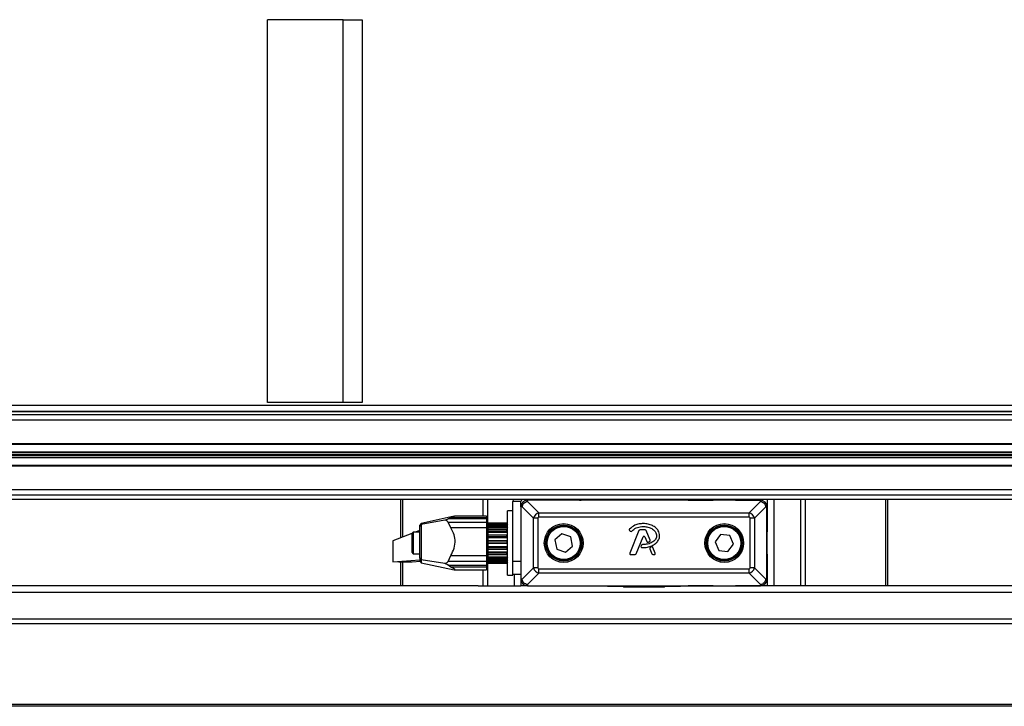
# Model space of a CAD drawing. Header units: millimetres. Extents: x 0 to 420, y 0 to 297.
# Tile 5 of 31: x 101 to 152, y 75 to 110. Entities that reach past the tile are written whole.
import ezdxf

# ---------------------------------------------------------------- set-up
doc = ezdxf.new("R2010")
doc.units = ezdxf.units.MM

msp = doc.modelspace()

# ---------------------------------------------------------------- linework, layer by layer
at = {"color": 7, "linetype": 'Continuous', "lineweight": 25}
for p, q in [((113.7038, 90.4561), (113.7038, 110.3513)), ((117.6389, 110.3513), (113.7038, 110.3513)), ((117.6389, 110.3513), (118.6227, 110.3513)), ((117.6389, 90.4561), (117.6389, 110.3513)), ((118.6227, 110.3513), (118.6227, 90.4561)), ((85.1493, 90.317), (200.2512, 90.317)), ((117.6389, 90.4561), (113.7038, 90.4561)), ((118.6227, 90.4561), (117.6389, 90.4561)), ((86.0478, 90.0099), (201.1498, 90.0099)), ((86.753, 89.986), (201.855, 89.986)), ((89.7838, 89.83), (204.7427, 89.83)), ((89.8616, 89.5518), (204.9635, 89.5518)), ((89.7361, 88.2857), (203.4438, 88.2857)), ((89.8616, 88.3205), (204.9635, 88.3205)), ((89.7146, 87.5896), (203.4481, 87.5896)), ((89.7154, 87.6142), (203.4408, 87.6142)), ((89.7186, 87.7185), (203.3665, 87.7185)), ((89.7201, 87.7677), (203.3662, 87.7677)), ((89.7233, 87.8721), (203.4392, 87.8721)), ((89.7241, 87.8966), (203.4462, 87.8966)), ((89.7026, 87.2005), (203.4505, 87.2005)), ((89.8616, 87.1657), (204.9635, 87.1657)), ((89.6648, 85.6562), (204.7668, 85.6562)), ((89.8616, 85.9345), (204.9635, 85.9345)), ((90.8855, 85.4391), (194.2289, 85.4391)), ((120.6098, 85.4391), (120.6098, 83.4163)), ((120.7117, 85.4391), (120.7117, 83.4551)), ((124.8905, 85.4391), (124.8905, 84.5447)), ((125.1364, 85.4391), (125.1364, 84.0562)), ((126.8705, 85.3103), (126.4532, 85.3103)), ((126.4532, 82.2128), (126.4532, 85.3103)), ((126.8705, 85.0301), (126.8705, 85.3103)), ((126.8705, 85.0301), (126.8705, 83.7293)), ((126.8754, 85.0301), (126.8705, 85.0301)), ((126.8705, 85.0301), (126.8705, 81.2737)), ((126.8754, 85.0301), (126.8754, 81.2737)), ((126.9334, 85.0301), (126.8754, 85.0301)), ((127.523, 84.4406), (126.9334, 85.0301)), ((126.973, 85.4127), (126.973, 85.4391)), ((130.6618, 85.4127), (126.973, 85.4127)), ((128.5192, 85.378), (127.2184, 85.378)), ((127.2184, 85.3731), (127.2184, 85.378)), ((139.3224, 85.378), (127.2184, 85.378)), ((127.2184, 85.3151), (127.2184, 85.3731)), ((139.3224, 85.3731), (127.2184, 85.3731)), ((127.2184, 85.3151), (127.8079, 84.7255)), ((130.9748, 85.378), (129.674, 85.378)), ((130.6618, 85.4127), (130.6618, 85.4391)), ((131.3574, 85.4127), (130.6618, 85.4127)), ((131.3574, 85.4127), (131.3574, 85.4391)), ((131.3771, 85.4127), (131.3574, 85.4127)), ((131.3771, 85.4127), (131.3768, 85.378)), ((131.4781, 85.4127), (131.3771, 85.4127)), ((131.4965, 85.4127), (131.4781, 85.4127)), ((131.4965, 85.4391), (131.4965, 85.4127)), ((135.0443, 85.4127), (131.4965, 85.4127)), ((135.0443, 85.4127), (135.0443, 85.4391)), ((135.0627, 85.4127), (135.0443, 85.4127)), ((135.1637, 85.4127), (135.0627, 85.4127)), ((135.1834, 85.4127), (135.1637, 85.4127)), ((135.164, 85.378), (135.1637, 85.4127)), ((135.1834, 85.4391), (135.1834, 85.4127)), ((135.879, 85.4127), (135.1834, 85.4127)), ((135.566, 85.378), (136.8668, 85.378)), ((135.879, 85.4391), (135.879, 85.4127)), ((140.8905, 85.4127), (135.879, 85.4127)), ((138.0216, 85.378), (139.3224, 85.378)), ((138.7329, 84.7255), (139.3224, 85.3151)), ((139.6073, 85.0301), (139.0178, 84.4406)), ((139.3224, 85.3731), (139.3224, 85.378)), ((139.3224, 85.3151), (139.3224, 85.3731)), ((139.6073, 85.0301), (139.6654, 85.0301)), ((139.6654, 81.2737), (139.6654, 85.0301)), ((139.6654, 85.0301), (139.6702, 85.0301)), ((139.6702, 85.4127), (139.6702, 85.0301)), ((139.6702, 85.0301), (139.6702, 83.7293)), ((139.6702, 81.2737), (139.6702, 85.0301)), ((140.0181, 85.4127), (140.0181, 80.9259)), ((140.8905, 85.4127), (140.8905, 85.4391)), ((142.0875, 85.4127), (140.8905, 85.4127)), ((141.4044, 85.4127), (141.4044, 80.9259)), ((141.6503, 85.4127), (141.6503, 80.9259)), ((142.0875, 85.4391), (142.0875, 85.4127)), ((143.6498, 85.4127), (142.0875, 85.4127)), ((143.6498, 85.4127), (143.6498, 85.4391)), ((144.5397, 85.4127), (143.6498, 85.4127)), ((144.5397, 85.4391), (144.5397, 85.4127)), ((145.8291, 85.4391), (145.8291, 80.9259)), ((145.931, 85.4391), (145.931, 80.9259)), ((123.4102, 84.5394), (121.6931, 84.1744)), ((123.0907, 84.4024), (123.2289, 84.4751)), ((123.2289, 84.4751), (125.0897, 84.4751)), ((125.0897, 84.5447), (123.4345, 84.5447)), ((125.0897, 84.5447), (125.0897, 84.4751)), ((125.0897, 84.4751), (125.0897, 84.4024)), ((126.4532, 84.8214), (126.1749, 84.8214)), ((126.1749, 83.8233), (126.1749, 84.8214)), ((127.8079, 84.4976), (127.8079, 84.7255)), ((127.8079, 84.7255), (138.7329, 84.7255)), ((138.7329, 84.4976), (127.8079, 84.4976)), ((138.7329, 84.4976), (138.7329, 84.7255)), ((121.6931, 84.1744), (121.6115, 84.0737)), ((121.6931, 84.1157), (121.6115, 84.0266)), ((121.6115, 84.0266), (121.6115, 84.0737)), ((121.6115, 82.364), (121.6115, 84.0266)), ((122.9095, 84.3407), (121.6931, 84.1157)), ((121.6931, 84.1744), (121.6931, 84.1157)), ((121.6931, 84.1157), (121.6931, 82.2838)), ((125.0897, 84.4024), (123.0907, 84.4024)), ((123.2289, 83.9362), (123.0907, 84.2305)), ((123.0907, 84.2305), (125.0897, 84.2305)), ((125.0897, 84.4024), (125.0897, 84.2305)), ((125.0897, 84.2305), (125.0897, 83.9362)), ((125.1315, 84.1954), (125.0897, 84.1954)), ((125.1315, 82.1085), (125.1315, 84.1954)), ((125.1454, 84.0562), (125.1315, 84.0562)), ((125.1454, 84.1953), (126.1332, 84.1953)), ((125.1454, 84.1704), (125.1454, 84.1953)), ((126.1332, 84.1704), (125.1454, 84.1704)), ((125.1454, 84.1704), (125.1454, 84.1473)), ((125.1454, 84.1473), (126.1332, 84.1473)), ((125.1454, 84.074), (125.1454, 84.1473)), ((126.1749, 84.074), (125.1454, 84.074)), ((125.1454, 84.074), (125.1454, 84.0505)), ((126.1332, 84.0505), (125.1454, 84.0505)), ((125.1454, 84.0505), (125.1454, 84.0018)), ((125.1454, 84.0018), (126.1332, 84.0018)), ((125.1454, 83.9279), (125.1454, 84.0018)), ((126.1332, 84.1953), (126.1511, 84.1773)), ((126.1332, 84.1473), (126.1332, 84.1704)), ((126.1749, 84.1343), (126.1332, 84.1704)), ((126.1332, 84.1473), (126.1749, 84.1005)), ((126.1332, 84.0018), (126.1332, 84.0505)), ((126.1749, 84.0256), (126.1332, 84.0505)), ((126.1332, 84.0018), (126.1749, 83.9547)), ((126.1749, 84.1536), (126.1512, 84.1774)), ((127.523, 81.8632), (127.523, 84.4406)), ((127.7509, 84.4406), (127.523, 84.4406)), ((127.7509, 84.4406), (127.7509, 81.8632)), ((138.7899, 81.8632), (138.7899, 84.4406)), ((139.0178, 84.4406), (138.7899, 84.4406)), ((139.0178, 84.4406), (139.0178, 81.8632)), ((121.2009, 83.6409), (120.2203, 83.2683)), ((121.2684, 83.7084), (121.1942, 83.6342)), ((121.1942, 83.6342), (121.1942, 82.6703)), ((121.6115, 83.7084), (121.2684, 83.7084)), ((121.2684, 83.7084), (121.2684, 82.5962)), ((121.6115, 83.797), (121.3785, 83.7084)), ((125.0897, 83.9362), (123.2289, 83.9362)), ((125.0897, 83.9362), (125.0897, 82.502)), ((126.1749, 83.9279), (125.1454, 83.9279)), ((125.1454, 83.9279), (125.1454, 83.8425)), ((126.1332, 83.8425), (125.1454, 83.8425)), ((125.1454, 83.8425), (125.1454, 83.7731)), ((125.1454, 83.7731), (126.1332, 83.7731)), ((125.1454, 83.7059), (125.1454, 83.7731)), ((126.1749, 83.7059), (125.1454, 83.7059)), ((125.1454, 83.7059), (125.1454, 83.5729)), ((125.1454, 83.5729), (126.1749, 83.5729)), ((125.1454, 83.567), (125.1454, 83.5729)), ((126.1332, 83.567), (125.1454, 83.567)), ((125.1454, 83.567), (125.1454, 83.4836)), ((125.1454, 83.4836), (126.1332, 83.4836)), ((125.1454, 83.4296), (125.1454, 83.4836)), ((126.1332, 83.7731), (126.1332, 83.8425)), ((126.1749, 83.8315), (126.1332, 83.8425)), ((126.1332, 83.7731), (126.1749, 83.7302)), ((126.1749, 83.5708), (126.1332, 83.567)), ((126.1332, 83.4836), (126.1332, 83.567)), ((126.1332, 83.4836), (126.1749, 83.4492)), ((126.1749, 81.4824), (126.1749, 83.8233)), ((129.0058, 83.6252), (128.6413, 83.3099)), ((129.4611, 83.4672), (129.0058, 83.6252)), ((129.5519, 82.9939), (129.4611, 83.4672)), ((132.5256, 83.7973), (132.5609, 83.7678)), ((133.0099, 83.7945), (132.5346, 82.6304)), ((132.8618, 82.589), (133.2197, 83.4655)), ((133.3311, 83.8285), (133.0606, 83.8285)), ((133.3211, 83.4655), (133.4175, 83.2294)), ((133.5859, 83.2947), (133.3818, 83.7945)), ((137.2535, 83.5945), (136.9655, 83.2081)), ((137.7321, 83.5384), (137.2535, 83.5945)), ((137.9229, 83.0958), (137.7321, 83.5384)), ((120.2203, 83.2683), (120.2203, 82.17)), ((126.1749, 83.4296), (125.1454, 83.4296)), ((125.1454, 83.4296), (125.1454, 83.2794)), ((125.1454, 83.2794), (126.1749, 83.2794)), ((125.1454, 83.2509), (125.1454, 83.2794)), ((126.1332, 83.2509), (125.1454, 83.2509)), ((125.1454, 83.2509), (125.1454, 83.1617)), ((125.1454, 83.1617), (126.1332, 83.1617)), ((125.1454, 83.1261), (125.1454, 83.1617)), ((126.1749, 83.1261), (125.1454, 83.1261)), ((125.1454, 83.1261), (125.1454, 82.9735)), ((125.1454, 82.9735), (126.1749, 82.9735)), ((125.1454, 82.9251), (125.1454, 82.9735)), ((126.1749, 83.2691), (126.1332, 83.2509)), ((126.1332, 83.2509), (126.1332, 83.1617)), ((126.1332, 83.1617), (126.1749, 83.139)), ((126.1749, 82.9559), (126.1332, 82.9251)), ((128.6413, 83.3099), (128.7321, 82.8366)), ((129.1874, 82.6786), (129.5519, 82.9939)), ((133.1365, 83.039), (133.1172, 82.9928)), ((133.6666, 82.9493), (133.6014, 82.9213)), ((136.9655, 83.2081), (137.1563, 82.7654)), ((137.6349, 82.7093), (137.9229, 83.0958)), ((121.1942, 82.6703), (121.1942, 82.6696)), ((121.1942, 82.6696), (121.2684, 82.5954)), ((121.2684, 82.5962), (121.2684, 82.5954)), ((121.2684, 82.5954), (121.6115, 82.5954)), ((123.0907, 82.1984), (123.2289, 82.502)), ((123.2289, 82.502), (125.0897, 82.502)), ((125.0897, 82.502), (125.0897, 82.1984)), ((126.1332, 82.9251), (125.1454, 82.9251)), ((125.1454, 82.9251), (125.1454, 82.8388)), ((125.1454, 82.8388), (126.1332, 82.8388)), ((125.1454, 82.8252), (125.1454, 82.8388)), ((126.1749, 82.8252), (125.1454, 82.8252)), ((125.1454, 82.8252), (125.1454, 82.685)), ((125.1454, 82.685), (126.1749, 82.685)), ((125.1454, 82.6214), (125.1454, 82.685)), ((126.1332, 82.6214), (125.1454, 82.6214)), ((125.1454, 82.6214), (125.1454, 82.5465)), ((125.1454, 82.5563), (125.1454, 82.4422)), ((125.1454, 82.5465), (126.1332, 82.5465)), ((125.1454, 82.4422), (126.1749, 82.4422)), ((125.1454, 82.3697), (125.1454, 82.4422)), ((126.1332, 82.9251), (126.1332, 82.8388)), ((126.1332, 82.8388), (126.1749, 82.8301)), ((126.1749, 82.662), (126.1332, 82.6214)), ((126.1332, 82.5465), (126.1332, 82.6214)), ((126.1332, 82.5465), (126.1749, 82.5527)), ((126.1749, 82.4159), (126.1332, 82.3697)), ((126.8705, 82.5745), (126.8705, 81.2737)), ((128.7321, 82.8366), (129.1874, 82.6786)), ((132.5853, 82.5549), (132.8111, 82.5549)), ((133.5723, 82.8503), (133.679, 82.589)), ((133.7297, 82.5549), (133.8063, 82.5549)), ((133.8571, 82.6304), (133.739, 82.9197)), ((137.1563, 82.7654), (137.6349, 82.7093)), ((139.6702, 82.5745), (139.6702, 81.2737)), ((120.2203, 82.17), (121.6115, 82.2704)), ((120.5262, 82.1649), (120.2203, 82.17)), ((121.2124, 82.1649), (120.5262, 82.1649)), ((120.6098, 82.1649), (120.6098, 80.9259)), ((120.7117, 82.1649), (120.7117, 80.9259)), ((121.6482, 82.1848), (121.2124, 82.1649)), ((121.6115, 82.364), (121.6931, 82.2838)), ((121.6115, 82.364), (121.6115, 82.2301)), ((121.6115, 82.2301), (121.6931, 82.1295)), ((122.9095, 82.0811), (121.6931, 82.2838)), ((121.6931, 82.2838), (121.6931, 82.1295)), ((121.6931, 82.1295), (123.4104, 81.7644)), ((125.0897, 82.1984), (123.0907, 82.1984)), ((123.0907, 82.0075), (125.0897, 82.0075)), ((123.2289, 81.9037), (123.0907, 82.0075)), ((125.0897, 81.9037), (123.2289, 81.9037)), ((125.0897, 82.1984), (125.0897, 82.0075)), ((125.0897, 82.1085), (125.1315, 82.1085)), ((125.0897, 82.0075), (125.0897, 81.9037)), ((125.0897, 81.9037), (125.0897, 81.7591)), ((125.1315, 82.2476), (125.1454, 82.2476)), ((125.1364, 82.2476), (125.1364, 80.9259)), ((126.1332, 82.3697), (125.1454, 82.3697)), ((125.1454, 82.3697), (125.1454, 82.3135)), ((125.1454, 82.3135), (126.1332, 82.3135)), ((125.1454, 82.3135), (125.1454, 82.2689)), ((125.1454, 82.2689), (126.1749, 82.2689)), ((125.1454, 82.1946), (125.1454, 82.2689)), ((126.1332, 82.1946), (125.1454, 82.1946)), ((125.1454, 82.1946), (125.1454, 82.1626)), ((125.1454, 82.1626), (126.1332, 82.1626)), ((125.1454, 82.1132), (125.1454, 82.1626)), ((126.1332, 82.1132), (125.1454, 82.1132)), ((125.1454, 82.1132), (125.1454, 82.1085)), ((125.1454, 82.1085), (126.1332, 82.1085)), ((126.1332, 82.3135), (126.1332, 82.3697)), ((126.1332, 82.3135), (126.1749, 82.334)), ((126.1749, 82.242), (126.1332, 82.1946)), ((126.1332, 82.1626), (126.1749, 82.1953)), ((126.1332, 82.1626), (126.1332, 82.1946)), ((126.1749, 82.1571), (126.1332, 82.1132)), ((126.1332, 82.1085), (126.1511, 82.1265)), ((126.1332, 82.1085), (126.1332, 82.1132)), ((126.1512, 82.1265), (126.1749, 82.1502)), ((126.1579, 82.182), (126.1749, 82.182)), ((126.4532, 82.2128), (126.8705, 82.2128)), ((126.4532, 81.5172), (126.4532, 82.2128)), ((123.4229, 81.7591), (125.0897, 81.7591)), ((124.8905, 81.7591), (124.8905, 80.9259)), ((126.1749, 81.4824), (126.4532, 81.4824)), ((126.4532, 81.4824), (126.4532, 81.5172)), ((126.8705, 81.5172), (126.4532, 81.5172)), ((126.5227, 81.5172), (126.5227, 80.9259)), ((126.9334, 81.2737), (127.523, 81.8632)), ((127.8079, 81.5783), (127.2184, 80.9888)), ((127.7509, 81.8632), (127.523, 81.8632)), ((127.8079, 81.8062), (138.7329, 81.8062)), ((127.8079, 81.5783), (127.8079, 81.8062)), ((138.7329, 81.5783), (127.8079, 81.5783)), ((138.7329, 81.5783), (138.7329, 81.8062)), ((139.3224, 80.9888), (138.7329, 81.5783)), ((139.0178, 81.8632), (138.7899, 81.8632)), ((139.0178, 81.8632), (139.6073, 81.2737)), ((124.6445, 80.9259), (88.0541, 80.9259)), ((124.6445, 80.9259), (124.8905, 80.9259)), ((124.8905, 80.9259), (125.1364, 80.9259)), ((125.1364, 80.9259), (126.5227, 80.9259)), ((126.5227, 80.9259), (126.8705, 80.9259)), ((126.8705, 81.2737), (126.8705, 80.9259)), ((126.8754, 81.2737), (126.8705, 81.2737)), ((127.2184, 80.9259), (126.8705, 80.9259)), ((126.9334, 81.2737), (126.8754, 81.2737)), ((127.2184, 80.9888), (127.2184, 80.9307)), ((127.2184, 80.9307), (139.3224, 80.9307)), ((127.2184, 80.9307), (127.2184, 80.9259)), ((127.2184, 80.9259), (128.5192, 80.9259)), ((127.2184, 80.9259), (139.3224, 80.9259)), ((129.674, 80.9259), (130.9748, 80.9259)), ((131.3771, 80.8911), (131.3768, 80.9259)), ((135.1637, 80.8911), (131.3771, 80.8911)), ((132.2083, 80.8911), (132.2083, 80.8633)), ((132.2176, 80.8911), (132.2176, 80.8633)), ((133.2101, 80.8633), (133.2101, 80.8911)), ((133.3306, 80.8911), (133.3306, 80.8633)), ((134.3232, 80.8633), (134.3232, 80.8911)), ((134.3325, 80.8633), (134.3325, 80.8911)), ((135.164, 80.9259), (135.1637, 80.8911)), ((136.8668, 80.9259), (135.566, 80.9259)), ((139.3224, 80.9259), (138.0216, 80.9259)), ((139.3224, 80.9888), (139.3224, 80.9307)), ((139.3224, 80.9307), (139.3224, 80.9259)), ((139.6702, 80.9259), (139.3224, 80.9259)), ((139.6073, 81.2737), (139.6654, 81.2737)), ((139.6654, 81.2737), (139.6702, 81.2737)), ((139.6702, 81.2737), (139.6702, 80.9259)), ((140.0181, 80.9259), (139.6702, 80.9259)), ((141.4044, 80.9259), (140.0181, 80.9259)), ((141.6503, 80.9259), (141.4044, 80.9259)), ((141.8963, 80.9259), (141.6503, 80.9259)), ((178.4867, 80.9259), (141.8963, 80.9259)), ((178.4867, 80.5781), (88.0541, 80.5781)), ((132.2176, 80.8633), (132.2083, 80.8633)), ((133.2101, 80.8633), (132.2176, 80.8633)), ((133.3306, 80.8633), (133.2101, 80.8633)), ((134.3232, 80.8633), (133.3306, 80.8633)), ((134.3044, 80.8598), (134.3044, 80.8633)), ((134.3325, 80.8633), (134.3232, 80.8633)), ((178.4867, 79.1917), (88.0541, 79.1917)), ((178.4867, 78.9458), (88.0541, 78.9458)), ((178.4867, 74.767), (88.0541, 74.767)), ((178.4867, 74.6652), (88.0541, 74.6652))]:
    msp.add_line(p, q, dxfattribs=at)
at = {"color": 7, "linetype": 'Continuous', "lineweight": 25, "flags": 128}
msp.add_lwpolyline([(126.4694, 85.4391), (126.4631, 85.4117), (126.4532, 85.3103)], dxfattribs=at)
at = {"color": 7, "linetype": 'Continuous', "lineweight": 25}
for centre, radius in [((129.0966, 83.1519), 1.0075), ((129.0966, 83.1519), 0.9379), ((129.0966, 83.1519), 0.9245), ((129.0966, 83.1519), 0.9043), ((129.0966, 83.1519), 0.8626), ((137.4442, 83.1519), 1.0075), ((137.4442, 83.1519), 0.9379), ((137.4442, 83.1519), 0.9245), ((137.4442, 83.1519), 0.9043), ((137.4442, 83.1519), 0.8626)]:
    msp.add_circle(centre, radius, dxfattribs=at)
for centre, radius, start, end in [((126.973, 85.3103), 0.1025, 90, 180), ((127.2184, 85.0301), 0.3478, 90, 180), ((127.2184, 85.0301), 0.3478, 90, 180), ((127.2184, 85.0301), 0.343, 90, 180), ((130.004, 85.7258), 0.3478, 244.15807, 270), ((130.0109, 85.4127), 0.0355, 179.98327, 258.6463), ((136.5368, 85.7258), 0.3478, 270, 295.84193), ((136.5298, 85.4127), 0.0355, 281.3537, 0.01673), ((139.3224, 85.0301), 0.3478, 0, 90), ((139.3224, 85.0301), 0.3478, 0, 90), ((139.3224, 85.0301), 0.343, 0, 90), ((132.5607, 83.8393), 0.0548, 138.8059, 230.16689), ((132.596, 83.8098), 0.0548, 230.16689, 318.97709), ((133.0606, 83.7738), 0.0548, 90, 157.79071), ((133.2704, 83.4448), 0.0548, 22.20926, 157.79071), ((133.3311, 83.7738), 0.0548, 22.20929, 90), ((133.1677, 82.9716), 0.0548, 157.29049, 266.67135), ((133.187, 83.0178), 0.0548, 90.035, 157.29049), ((133.4682, 83.2501), 0.0548, 202.20926, 286.93498), ((133.5351, 83.274), 0.0548, 292.3787, 22.20929), ((133.6882, 82.899), 0.0548, 22.20926, 113.24584), ((132.5853, 82.6097), 0.0548, 157.79071, 270), ((132.8111, 82.6097), 0.0548, 270, 337.79071), ((133.623, 82.871), 0.0548, 113.24584, 202.20927), ((133.7297, 82.6097), 0.0548, 202.20927, 270), ((133.8063, 82.6097), 0.0548, 270, 22.20926), ((127.2184, 81.2737), 0.3478, 180, 270), ((127.2184, 81.2737), 0.3478, 180, 270), ((127.2184, 81.2737), 0.343, 180, 270), ((139.3224, 81.2737), 0.3478, 270, 0), ((139.3224, 81.2737), 0.343, 270, 0), ((139.3224, 81.2737), 0.3478, 270, 0)]:
    msp.add_arc(centre, radius, start, end, dxfattribs=at)
for centre, major_axis, ratio, start_param, end_param in [((127.8358, 84.4127), (0.2459, 0.2459), 0.8499181, 0.953015, 2.1885776), ((127.8358, 84.4127), (-0.0692, 0.0692), 0.7105648, 5.665404, 6.9009666), ((138.705, 84.4127), (0.2459, -0.2459), 0.8499181, 0.953015, 2.1885776), ((138.705, 84.4127), (0.0692, 0.0692), 0.7105648, 5.665404, 6.9009666), ((127.8358, 81.8911), (-0.2459, 0.2459), 0.8499181, 0.953015, 2.1885776), ((127.8358, 81.8911), (-0.0692, -0.0692), 0.7105648, 5.665404, 6.9009666), ((138.705, 81.8911), (0.0692, -0.0692), 0.7105648, 5.665404, 6.9009666), ((138.705, 81.8911), (0.2459, 0.2459), 0.8499181, 4.0946077, 5.3301703)]:
    msp.add_ellipse(centre, major_axis=major_axis, ratio=ratio, start_param=start_param, end_param=end_param, dxfattribs=at)
for points, knots in [([(126.9334, 85.0301), (126.9335, 85.0308), (126.9393, 85.068), (126.962, 85.1372), (127.0264, 85.2248), (127.1131, 85.2875), (127.1824, 85.3095), (127.2177, 85.315), (127.2184, 85.3151)], [0, 0, 0, 0, 0.0045542, 0.2667515, 0.4999949, 0.7465326, 0.9954458, 1, 1, 1, 1]), ([(139.3224, 85.3151), (139.3231, 85.315), (139.3603, 85.3092), (139.4295, 85.2865), (139.5171, 85.2221), (139.5797, 85.1353), (139.6018, 85.0661), (139.6072, 85.0308), (139.6073, 85.0301)], [0, 0, 0, 0, 0.0045542, 0.2667515, 0.4999949, 0.7465326, 0.9954458, 1, 1, 1, 1]), ([(123.4345, 84.5414), (123.4176, 84.539), (123.3845, 84.5343), (123.2802, 84.4946), (123.2289, 84.4751)], [0, 0, 0, 0, 0.50790195, 1, 1, 1, 1]), ([(123.0907, 84.4024), (123.0868, 84.4), (123.0766, 84.3937), (123.0178, 84.3719), (122.9564, 84.3542), (122.9095, 84.3407)], [0, 0, 0, 0, 0.1276082, 0.3328279, 1, 1, 1, 1]), ([(123.0907, 84.2305), (123.0868, 84.2389), (123.0766, 84.261), (123.0178, 84.3066), (122.9564, 84.3259), (122.9095, 84.3407)], [0, 0, 0, 0, 0.1276081, 0.3328275, 1, 1, 1, 1]), ([(133.2283, 84.1649), (133.1566, 84.1604), (133.0111, 84.1514), (132.7553, 84.076), (132.6088, 83.9514), (132.5194, 83.8754)], [0, 0, 0, 0, 0.2744297, 0.557156, 1, 1, 1, 1]), ([(132.6374, 83.7739), (132.7087, 83.8342), (132.857, 83.9596), (133.1237, 84.0136), (133.3715, 84.0078), (133.5823, 83.9565), (133.7576, 83.8561), (133.8643, 83.7398), (133.916, 83.6309), (133.93, 83.5529), (133.926, 83.4939), (133.9116, 83.4311), (133.8771, 83.3572), (133.8123, 83.2788), (133.7332, 83.2154), (133.6409, 83.1571), (133.5225, 83.1097), (133.3691, 83.0776), (133.2517, 83.0744), (133.187, 83.0726)], [0, 0, 0, 0, 0.1089846, 0.2264307, 0.3101322, 0.4019204, 0.479438, 0.5456937, 0.5848024, 0.6205782, 0.6379505, 0.654319, 0.6966016, 0.7328168, 0.7736417, 0.8159142, 0.8614551, 0.9236094, 1, 1, 1, 1]), ([(133.1645, 82.9169), (133.2589, 82.9176), (133.4369, 82.919), (133.6781, 82.9963), (133.8563, 83.103), (133.9683, 83.219), (134.0354, 83.3226), (134.0685, 83.4081), (134.0821, 83.4775), (134.0875, 83.5564), (134.0725, 83.6646), (134.0095, 83.8086), (133.8888, 83.9501), (133.707, 84.069), (133.4812, 84.1498), (133.3153, 84.1597), (133.2283, 84.1649)], [0, 0, 0, 0, 0.1173532, 0.2214132, 0.3124081, 0.3742876, 0.4213099, 0.4659831, 0.4878368, 0.509614, 0.5646082, 0.6224153, 0.7039898, 0.7931926, 0.8914433, 1, 1, 1, 1]), ([(123.2289, 82.502), (123.2942, 82.6251), (123.4255, 82.8723), (123.4685, 83.2902), (123.3882, 83.6555), (123.2786, 83.8486), (123.2289, 83.9362)], [0, 0, 0, 0, 0.2744273, 0.5509343, 0.79647, 1, 1, 1, 1]), ([(133.4842, 83.1977), (133.4977, 83.202), (133.5219, 83.2097), (133.5456, 83.2191), (133.556, 83.2233)], [0, 0, 0, 0, 0.5581387, 1, 1, 1, 1]), ([(123.0907, 82.1984), (123.0868, 82.1897), (123.0766, 82.1668), (123.0178, 82.1187), (122.9564, 82.0974), (122.9095, 82.0811)], [0, 0, 0, 0, 0.1276082, 0.3328279, 1, 1, 1, 1]), ([(123.0907, 82.0075), (123.0868, 82.0109), (123.0766, 82.0195), (123.0178, 82.0462), (122.9564, 82.066), (122.9095, 82.0811)], [0, 0, 0, 0, 0.12760806, 0.33282749, 1, 1, 1, 1]), ([(123.4111, 81.7679), (123.4297, 81.7646), (123.4701, 81.7574), (123.3862, 81.8148), (123.2779, 81.8759), (123.2289, 81.9037)], [0, 0, 0, 0, 0.31740684, 0.69062846, 1, 1, 1, 1]), ([(127.2184, 80.9888), (127.2177, 80.9889), (127.1805, 80.9946), (127.1113, 81.0173), (127.0237, 81.0817), (126.961, 81.1685), (126.939, 81.2377), (126.9335, 81.2731), (126.9334, 81.2737)], [0, 0, 0, 0, 0.0045542, 0.2667515, 0.4999949, 0.7465326, 0.9954458, 1, 1, 1, 1]), ([(139.6073, 81.2737), (139.6072, 81.2731), (139.6015, 81.2359), (139.5788, 81.1666), (139.5144, 81.079), (139.4276, 81.0164), (139.3584, 80.9944), (139.3231, 80.9889), (139.3224, 80.9888)], [0, 0, 0, 0, 0.0045542, 0.2667515, 0.4999949, 0.7465326, 0.9954458, 1, 1, 1, 1])]:
    msp.add_open_spline(points, degree=3, knots=knots, dxfattribs=at)

doc.saveas('drawing.dxf')
